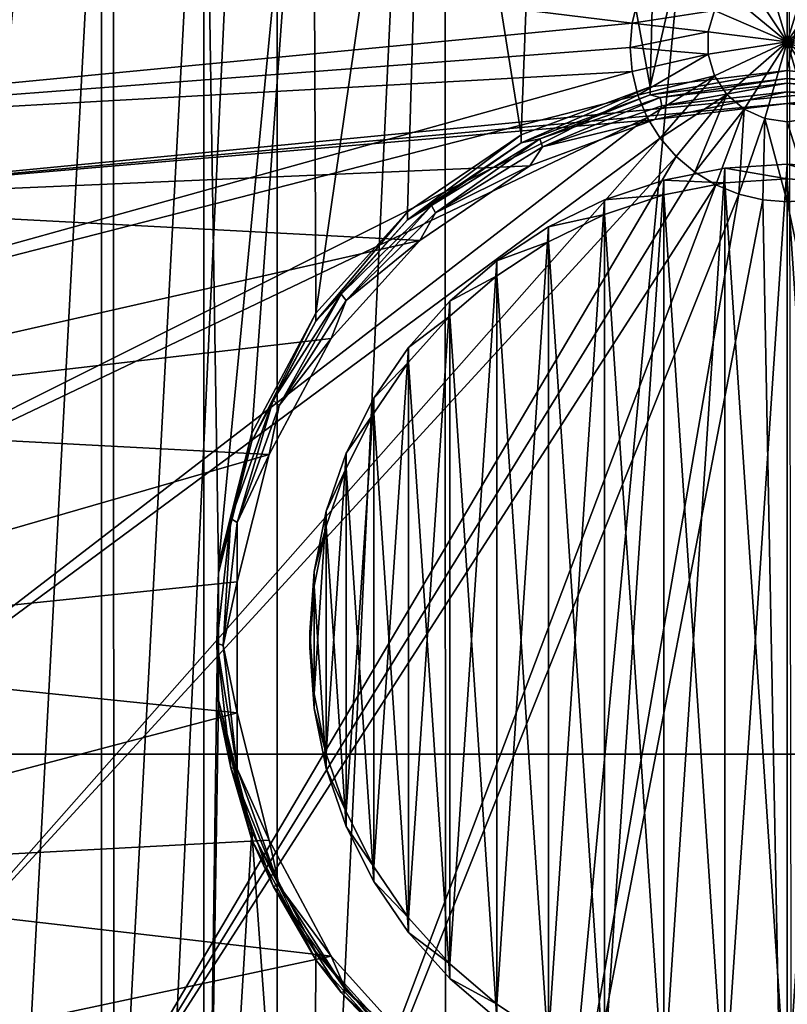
# Model space of a CAD drawing. Header units: metres. Extents: x -105 to 105, y -117 to 62.
# Tile 17 of 256: x -3.62 to 0, y -97.26 to -92.62. Entities that reach past the tile are written whole.
import ezdxf

# ---------------------------------------------------------------- set-up
doc = ezdxf.new("R2010")
doc.units = ezdxf.units.M
doc.layers.add('solid_509432_AD150_SW0001', color=7, linetype='CONTINUOUS')
doc.layers.add('solid_509432_AD150_SW0001_01', color=7, linetype='CONTINUOUS')

msp = doc.modelspace()

# ---------------------------------------------------------------- linework, layer by layer
at = {"layer": 'solid_509432_AD150_SW0001'}
for points in [[(0, -86.724808, 14.3), (-13.803509, -96.100266, 13.938542), (-14.404445, -85.035896, 13.922807)], [(0, -86.724808, 14.3), (0, -110.232567, 14.3), (-13.803509, -96.100266, 13.938542)], [(-2.403865, -103.894135, -10.383431), (-2.403925, -87.274597, -13.613941), (-1.611823, -87.092171, -13.649402)], [(-1.611768, -104.076553, -10.347973), (-2.403865, -103.894135, -10.383431), (-1.611823, -87.092171, -13.649402)], [(-3.175023, -103.640831, -10.432668), (-3.175081, -87.527901, -13.564704), (-2.403925, -87.274597, -13.613941)], [(-2.403865, -103.894135, -10.383431), (-3.175023, -103.640831, -10.432668), (-2.403925, -87.274597, -13.613941)], [(-4.629381, -102.930756, -10.570692), (-4.629447, -88.237991, -13.426677), (-3.175081, -87.527901, -13.564704)], [(-3.175023, -103.640831, -10.432668), (-4.629381, -102.930756, -10.570692), (-3.175081, -87.527901, -13.564704)], [(-0.646152, -92.934654, -12.106251), (-1.143504, -90.227058, -12.632554), (-0.5749, -90.138657, -12.649737)], [(-0.646152, -92.934654, -12.106251), (-0.5749, -90.138657, -12.649737), (0, -90.109085, -12.655486)], [(0, -92.857635, -12.121222), (-0.646152, -92.934654, -12.106251), (0, -90.109085, -12.655486)], [(-1.254753, -93.161224, -12.06221), (-1.699582, -90.373322, -12.604123), (-1.143504, -90.227058, -12.632554)], [(-0.646152, -92.934654, -12.106251), (-1.254753, -93.161224, -12.06221), (-1.143504, -90.227058, -12.632554)], [(-2.222056, -94.002434, -11.898695), (-2.237041, -90.575844, -12.564757), (-1.699582, -90.373322, -12.604123)], [(-1.790431, -93.524185, -11.991658), (-2.222056, -94.002434, -11.898695), (-1.699582, -90.373322, -12.604123)], [(-1.254753, -93.161224, -12.06221), (-1.790431, -93.524185, -11.991658), (-1.699582, -90.373322, -12.604123)], [(-2.680314, -95.18856, -11.668136), (-2.749992, -90.832405, -12.514888), (-2.237041, -90.575844, -12.564757)], [(-2.524544, -94.568192, -11.788724), (-2.680314, -95.18856, -11.668136), (-2.237041, -90.575844, -12.564757)], [(-2.222056, -94.002434, -11.898695), (-2.524544, -94.568192, -11.788724), (-2.237041, -90.575844, -12.564757)], [(-3.232814, -99.875877, -10.757014), (-3.232814, -91.14019, -12.45506), (-2.749992, -90.832405, -12.514888)], [(-2.749992, -100.183662, -10.697186), (-3.232814, -99.875877, -10.757014), (-2.749992, -90.832405, -12.514888)], [(-2.680314, -95.18856, -11.668136), (-2.749992, -100.183662, -10.697186), (-2.749992, -90.832405, -12.514888)], [(-3.680216, -99.520233, -10.826144), (-3.680216, -91.495827, -12.38593), (-3.232814, -91.14019, -12.45506)], [(-3.232814, -99.875877, -10.757014), (-3.680216, -99.520233, -10.826144), (-3.232814, -91.14019, -12.45506)], [(-0.731977, -92.635582, 2.563839), (-6.277017, -91.954483, 0.131567), (-6.399997, -93.180183, 0.369819)], [(-0.731977, -92.635582, 2.563839), (-0.704829, -92.524582, 2.542262), (-6.277017, -91.954483, 0.131567)], [(-5.16293, -93.478577, -12.373286), (4.646513, -92.530182, -12.557635), (-4.646513, -92.530182, -12.557635)], [(-0.343229, -92.575211, 2.660554), (-0.704829, -92.524582, 2.542262), (-0.731977, -92.635582, 2.563839)], [(-0.343229, -92.575211, 2.660554), (-0.731977, -92.635582, 2.563839), (-0.373486, -92.676361, 2.680217)], [(-0.741102, -92.74939, 2.58596), (-0.731977, -92.635582, 2.563839), (-6.399997, -93.180183, 0.369819)], [(-0.373486, -92.676361, 2.680217), (-0.731977, -92.635582, 2.563839), (-0.741102, -92.74939, 2.58596)], [(-0.373486, -92.676361, 2.680217), (-0.741102, -92.74939, 2.58596), (-0.373486, -92.781784, 2.70071)], [(-0.731977, -92.86319, 2.608081), (-0.741102, -92.74939, 2.58596), (-6.399997, -93.180183, 0.369819)], [(-0.373486, -92.781784, 2.70071), (-0.741102, -92.74939, 2.58596), (-0.731977, -92.86319, 2.608081)], [(-0.373486, -92.781784, 2.70071), (-0.731977, -92.86319, 2.608081), (-0.704829, -92.97419, 2.629658)], [(-0.373486, -92.781784, 2.70071), (-0.704829, -92.97419, 2.629658), (-0.343229, -92.882942, 2.720372)], [(-0.731977, -92.86319, 2.608081), (-6.399997, -93.180183, 0.369819), (-6.277007, -94.405891, 0.608071)], [(-0.704829, -92.97419, 2.629658), (-0.731977, -92.86319, 2.608081), (-6.277007, -94.405891, 0.608071)], [(-0.343229, -92.882942, 2.720372), (-0.704829, -92.97419, 2.629658), (-0.660326, -93.079659, 2.650158)], [(-0.343229, -92.882942, 2.720372), (-0.660326, -93.079659, 2.650158), (-0.599564, -93.176994, 2.669078)], [(0, -92.857635, -12.121222), (0, -92.895798, -12.317547), (-0.646152, -92.972816, -12.302576)], [(0, -92.857635, -12.121222), (-0.646152, -92.972816, -12.302576), (-0.646152, -92.934654, -12.106251)], [(-0.343229, -92.882942, 2.720372), (-0.599564, -93.176994, 2.669078), (-0.285165, -92.971634, 2.737612)], [(0.646152, -92.934654, -12.106251), (0, -92.895798, -12.317547), (0, -92.857635, -12.121222)], [(-0.646152, -92.934654, -12.106251), (-0.646152, -92.972816, -12.302576), (-1.254753, -93.199387, -12.258535)], [(-0.646152, -92.934654, -12.106251), (-1.254753, -93.199387, -12.258535), (-1.254753, -93.161224, -12.06221)], [(-0.646152, -92.972816, -12.302576), (0, -92.895798, -12.317547), (-0.598461, -92.984566, -12.365564)], [(-0.598461, -92.984566, -12.365564), (0, -92.895798, -12.317547), (0, -92.918373, -12.378431)], [(-0.598461, -92.984566, -12.365564), (0, -92.918373, -12.378431), (-0.591663, -93.02475, -12.416198)], [(-0.591663, -93.02475, -12.416198), (0, -92.918373, -12.378431), (0, -92.959312, -12.428918)], [(0.646152, -92.934654, -12.106251), (0.646152, -92.972816, -12.302576), (0, -92.895798, -12.317547)], [(0.598461, -92.984566, -12.365564), (0, -92.959312, -12.428918), (0, -92.918373, -12.378431)], [(-0.704829, -92.97419, 2.629658), (-6.277007, -94.405891, 0.608071), (-5.91279, -95.584435, 0.837157)], [(-0.660326, -93.079659, 2.650158), (-0.704829, -92.97419, 2.629658), (-5.91279, -95.584435, 0.837157)], [(-1.254753, -93.199387, -12.258535), (-0.646152, -92.972816, -12.302576), (-1.166912, -93.179817, -12.327611)], [(-0.646152, -92.972816, -12.302576), (-0.598461, -92.984566, -12.365564), (-1.166912, -93.179817, -12.327611)], [(-1.166912, -93.179817, -12.327611), (-0.598461, -92.984566, -12.365564), (-1.153657, -93.217789, -12.378675)], [(-0.598461, -92.984566, -12.365564), (-0.591663, -93.02475, -12.416198), (-1.153657, -93.217789, -12.378675)], [(-0.625022, -93.088654, -12.44908), (0, -92.959312, -12.428918), (0, -93.014153, -12.463561)], [(-0.591663, -93.02475, -12.416198), (0, -92.959312, -12.428918), (-0.625022, -93.088654, -12.44908)], [(-0.285165, -92.971634, 2.737612), (-0.599564, -93.176994, 2.669078), (-0.524038, -93.263794, 2.685951)], [(-0.285165, -92.971634, 2.737612), (-0.524038, -93.263794, 2.685951), (-0.435609, -93.337936, 2.700362)], [(-0.285165, -92.971634, 2.737612), (-0.435609, -93.337936, 2.700362), (-0.203998, -93.040672, 2.751031)], [(0, -92.959312, -12.428918), (0.591663, -93.02475, -12.416198), (0, -93.014153, -12.463561)], [(0.598461, -92.984566, -12.365564), (0.591663, -93.02475, -12.416198), (0, -92.959312, -12.428918)], [(-5.16293, -93.478577, -12.373286), (-0.625022, -93.088654, -12.44908), (0, -93.014153, -12.463561)], [(-1.153657, -93.217789, -12.378675), (-0.591663, -93.02475, -12.416198), (-0.625022, -93.088654, -12.44908)], [(0.591663, -93.02475, -12.416198), (0.625022, -93.088654, -12.44908), (0, -93.014153, -12.463561)], [(-0.660326, -93.079659, 2.650158), (-5.91279, -95.584435, 0.837157), (-5.321434, -96.670448, 1.048257)], [(-0.599564, -93.176994, 2.669078), (-0.660326, -93.079659, 2.650158), (-5.321434, -96.670448, 1.048257)], [(-0.203998, -93.040672, 2.751031), (-0.435609, -93.337936, 2.700362), (-0.336453, -93.397583, 2.711956)], [(-0.203998, -93.040672, 2.751031), (-0.336453, -93.397583, 2.711956), (-0.229013, -93.441269, 2.720448)], [(-0.203998, -93.040672, 2.751031), (-0.229013, -93.441269, 2.720448), (-0.106305, -93.084465, 2.759544)], [(-5.16293, -93.478577, -12.373286), (-1.213716, -93.307816, -12.406479), (-0.625022, -93.088654, -12.44908)], [(-1.153657, -93.217789, -12.378675), (-0.625022, -93.088654, -12.44908), (-1.213716, -93.307816, -12.406479)], [(-0.106305, -93.084465, 2.759544), (-0.229013, -93.441269, 2.720448), (-0.115934, -93.467918, 2.725628)], [(-1.254753, -93.161224, -12.06221), (-1.254753, -93.199387, -12.258535), (-1.790431, -93.562347, -12.187984)], [(-1.254753, -93.161224, -12.06221), (-1.790431, -93.562347, -12.187984), (-1.790431, -93.524185, -11.991658)], [(-0.599564, -93.176994, 2.669078), (-5.321434, -96.670448, 1.048257), (-4.525535, -97.622452, 1.233308)], [(-0.524038, -93.263794, 2.685951), (-0.599564, -93.176994, 2.669078), (-4.525535, -97.622452, 1.233308)], [(-1.790431, -93.562347, -12.187984), (-1.254753, -93.199387, -12.258535), (-1.67685, -93.494347, -12.266473)], [(-1.67685, -93.494347, -12.266473), (-1.166912, -93.179817, -12.327611), (-1.657802, -93.52874, -12.318232)], [(-1.254753, -93.199387, -12.258535), (-1.166912, -93.179817, -12.327611), (-1.67685, -93.494347, -12.266473)], [(-1.166912, -93.179817, -12.327611), (-1.153657, -93.217789, -12.378675), (-1.657802, -93.52874, -12.318232)], [(-1.657802, -93.52874, -12.318232), (-1.153657, -93.217789, -12.378675), (-1.213716, -93.307816, -12.406479)], [(-0.524038, -93.263794, 2.685951), (-4.525535, -97.622452, 1.233308), (-3.555671, -98.403778, 1.385183)], [(-0.435609, -93.337936, 2.700362), (-0.524038, -93.263794, 2.685951), (-3.555671, -98.403778, 1.385183)], [(-5.16293, -93.478577, -12.373286), (-1.731871, -93.658905, -12.338234), (-1.213716, -93.307816, -12.406479)], [(-1.657802, -93.52874, -12.318232), (-1.213716, -93.307816, -12.406479), (-1.731871, -93.658905, -12.338234)], [(0, -93.369194, -12.394548), (0, -93.29937, -12.035357), (-0.29368, -93.318268, -12.031685)], [(-0.336453, -93.397583, 2.711956), (-0.435609, -93.337936, 2.700362), (-3.555671, -98.403778, 1.385183)], [(-0.582337, -97.641434, -11.191345), (-0.582337, -93.374626, -12.020729), (-0.29368, -93.318268, -12.031685)], [(-0.29368, -93.388084, -12.390876), (-0.29368, -93.318268, -12.031685), (-0.582337, -93.374626, -12.020729)], [(-0.29368, -97.6978, -11.180389), (-0.582337, -97.641434, -11.191345), (-0.29368, -93.318268, -12.031685)], [(0, -93.369194, -12.394548), (-0.29368, -93.318268, -12.031685), (-0.29368, -93.388084, -12.390876)], [(-0.336453, -93.397583, 2.711956), (-3.555671, -98.403778, 1.385183), (-2.449136, -98.984367, 1.498038)], [(-0.229013, -93.441269, 2.720448), (-0.336453, -93.397583, 2.711956), (-2.449136, -98.984367, 1.498038)], [(-0.86103, -97.548569, -11.209396), (-0.86103, -93.467491, -12.002678), (-0.582337, -93.374626, -12.020729)], [(-0.582337, -93.44445, -12.37992), (-0.582337, -93.374626, -12.020729), (-0.86103, -93.467491, -12.002678)], [(-0.582337, -97.641434, -11.191345), (-0.86103, -97.548569, -11.209396), (-0.582337, -93.374626, -12.020729)], [(-0.29368, -93.388084, -12.390876), (-0.582337, -93.374626, -12.020729), (-0.582337, -93.44445, -12.37992)], [(-0.29368, -93.388084, -12.390876), (-0.582337, -93.44445, -12.37992), (-0.29368, -97.767616, -11.539581)], [(-0.229013, -93.441269, 2.720448), (-2.449136, -98.984367, 1.498038), (-1.248506, -99.341881, 1.567531)], [(-0.115934, -93.467918, 2.725628), (-0.229013, -93.441269, 2.720448), (-1.248506, -99.341881, 1.567531)], [(-0.582337, -93.44445, -12.37992), (-0.86103, -93.467491, -12.002678), (-0.86103, -93.537315, -12.361869)], [(-0.582337, -93.44445, -12.37992), (-0.86103, -93.537315, -12.361869), (-0.582337, -97.711258, -11.550537)], [(-0.582337, -93.44445, -12.37992), (-0.582337, -97.711258, -11.550537), (-0.29368, -97.767616, -11.539581)], [(-5.48094, -94.507645, -12.173256), (-1.731871, -93.658905, -12.338234), (-5.16293, -93.478577, -12.373286)], [(-2.102704, -93.912376, -12.185216), (-1.67685, -93.494347, -12.266473), (-2.078817, -93.942024, -12.237898)], [(-1.790431, -93.562347, -12.187984), (-1.67685, -93.494347, -12.266473), (-2.102704, -93.912376, -12.185216)], [(-1.67685, -93.494347, -12.266473), (-1.657802, -93.52874, -12.318232), (-2.078817, -93.942024, -12.237898)], [(-1.124992, -97.420792, -11.234234), (-1.124992, -93.595268, -11.97784), (-0.86103, -93.467491, -12.002678)], [(-0.86103, -93.537315, -12.361869), (-0.86103, -93.467491, -12.002678), (-1.124992, -93.595268, -11.97784)], [(-0.86103, -97.548569, -11.209396), (-1.124992, -97.420792, -11.234234), (-0.86103, -93.467491, -12.002678)], [(-1.790431, -93.524185, -11.991658), (-1.790431, -93.562347, -12.187984), (-2.222056, -94.040596, -12.09502)], [(-1.790431, -93.524185, -11.991658), (-2.222056, -94.040596, -12.09502), (-2.222056, -94.002434, -11.898695)], [(-2.078817, -93.942024, -12.237898), (-1.657802, -93.52874, -12.318232), (-1.731871, -93.658905, -12.338234)], [(-0.86103, -93.537315, -12.361869), (-1.124992, -93.595268, -11.97784), (-1.124992, -93.665092, -12.337031)], [(-0.86103, -93.537315, -12.361869), (-1.124992, -93.665092, -12.337031), (-0.86103, -97.618393, -11.568588)], [(-0.86103, -93.537315, -12.361869), (-0.86103, -97.618393, -11.568588), (-0.582337, -97.711258, -11.550537)], [(-2.222056, -94.040596, -12.09502), (-1.790431, -93.562347, -12.187984), (-2.102704, -93.912376, -12.185216)], [(-1.369705, -97.260284, -11.265433), (-1.369705, -93.755775, -11.946641), (-1.124992, -93.595268, -11.97784)], [(-1.124992, -93.665092, -12.337031), (-1.124992, -93.595268, -11.97784), (-1.369705, -93.755775, -11.946641)], [(-1.124992, -97.420792, -11.234234), (-1.369705, -97.260284, -11.265433), (-1.124992, -93.595268, -11.97784)], [(-5.48094, -94.507645, -12.173256), (-2.149375, -94.121513, -12.248312), (-1.731871, -93.658905, -12.338234)], [(-2.078817, -93.942024, -12.237898), (-1.731871, -93.658905, -12.338234), (-2.149375, -94.121513, -12.248312)], [(-1.124992, -93.665092, -12.337031), (-1.369705, -93.755775, -11.946641), (-1.369705, -93.8256, -12.305832)], [(-1.124992, -93.665092, -12.337031), (-1.369705, -93.8256, -12.305832), (-1.124992, -97.490616, -11.593426)], [(-1.124992, -93.665092, -12.337031), (-1.124992, -97.490616, -11.593426), (-0.86103, -97.618393, -11.568588)], [(-1.590983, -97.069801, -11.302461), (-1.590983, -93.946266, -11.909614), (-1.369705, -93.755775, -11.946641)], [(-1.369705, -93.8256, -12.305832), (-1.369705, -93.755775, -11.946641), (-1.590983, -93.946266, -11.909614)], [(-1.369705, -97.260284, -11.265433), (-1.590983, -97.069801, -11.302461), (-1.369705, -93.755775, -11.946641)], [(-1.369705, -93.8256, -12.305832), (-1.590983, -93.946266, -11.909614), (-1.590983, -94.01609, -12.268805)], [(-1.369705, -93.8256, -12.305832), (-1.590983, -94.01609, -12.268805), (-1.369705, -97.330109, -11.624625)], [(-1.369705, -93.8256, -12.305832), (-1.369705, -97.330109, -11.624625), (-1.124992, -97.490616, -11.593426)], [(-2.423119, -94.412949, -12.087915), (-2.102704, -93.912376, -12.185216), (-2.395593, -94.436905, -12.141703)], [(-2.222056, -94.040596, -12.09502), (-2.102704, -93.912376, -12.185216), (-2.423119, -94.412949, -12.087915)], [(-2.102704, -93.912376, -12.185216), (-2.078817, -93.942024, -12.237898), (-2.395593, -94.436905, -12.141703)], [(-2.395593, -94.436905, -12.141703), (-2.078817, -93.942024, -12.237898), (-2.149375, -94.121513, -12.248312)], [(-1.785039, -96.852585, -11.344683), (-1.785039, -94.163475, -11.867392), (-1.590983, -93.946266, -11.909614)], [(-1.590983, -94.01609, -12.268805), (-1.590983, -93.946266, -11.909614), (-1.785039, -94.163475, -11.867392)], [(-1.590983, -97.069801, -11.302461), (-1.785039, -96.852585, -11.344683), (-1.590983, -93.946266, -11.909614)], [(-2.222056, -94.002434, -11.898695), (-2.222056, -94.040596, -12.09502), (-2.524544, -94.606354, -11.985049)], [(-2.222056, -94.002434, -11.898695), (-2.524544, -94.606354, -11.985049), (-2.524544, -94.568192, -11.788724)], [(-2.524544, -94.606354, -11.985049), (-2.222056, -94.040596, -12.09502), (-2.423119, -94.412949, -12.087915)], [(-1.590983, -94.01609, -12.268805), (-1.785039, -94.163475, -11.867392), (-1.785039, -94.233299, -12.226583)], [(-1.590983, -94.01609, -12.268805), (-1.785039, -94.233299, -12.226583), (-1.590983, -97.139618, -11.661653)], [(-1.590983, -94.01609, -12.268805), (-1.590983, -97.139618, -11.661653), (-1.369705, -97.330109, -11.624625)], [(-5.48094, -94.507645, -12.173256), (-2.441964, -94.668762, -12.141938), (-2.149375, -94.121513, -12.248312)], [(-2.395593, -94.436905, -12.141703), (-2.149375, -94.121513, -12.248312), (-2.441964, -94.668762, -12.141938)], [(-1.948553, -96.612366, -11.391376), (-1.948553, -94.403694, -11.820699), (-1.785039, -94.163475, -11.867392)], [(-1.785039, -94.233299, -12.226583), (-1.785039, -94.163475, -11.867392), (-1.948553, -94.403694, -11.820699)], [(-1.785039, -96.852585, -11.344683), (-1.948553, -96.612366, -11.391376), (-1.785039, -94.163475, -11.867392)], [(-1.785039, -94.233299, -12.226583), (-1.948553, -94.403694, -11.820699), (-1.948553, -94.473518, -12.17989)], [(-1.785039, -94.233299, -12.226583), (-1.948553, -94.473518, -12.17989), (-1.785039, -96.922409, -11.703874)], [(-1.785039, -94.233299, -12.226583), (-1.785039, -96.922409, -11.703874), (-1.590983, -97.139618, -11.661653)], [(-2.622029, -94.970955, -11.97945), (-2.423119, -94.412949, -12.087915), (-2.592243, -94.988571, -12.03447)], [(-2.524544, -94.606354, -11.985049), (-2.423119, -94.412949, -12.087915), (-2.622029, -94.970955, -11.97945)], [(-2.423119, -94.412949, -12.087915), (-2.395593, -94.436905, -12.141703), (-2.592243, -94.988571, -12.03447)], [(-2.078726, -96.353256, -11.441742), (-2.078726, -94.662811, -11.770331), (-1.948553, -94.403694, -11.820699)], [(-1.948553, -94.473518, -12.17989), (-1.948553, -94.403694, -11.820699), (-2.078726, -94.662811, -11.770331)], [(-1.948553, -96.612366, -11.391376), (-2.078726, -96.353256, -11.441742), (-1.948553, -94.403694, -11.820699)], [(-2.592243, -94.988571, -12.03447), (-2.395593, -94.436905, -12.141703), (-2.441964, -94.668762, -12.141938)], [(-5.58832, -95.57785, -11.965229), (-2.441964, -94.668762, -12.141938), (-5.48094, -94.507645, -12.173256)], [(-1.948553, -94.473518, -12.17989), (-2.078726, -94.662811, -11.770331), (-2.078726, -94.732628, -12.129523)], [(-1.948553, -94.473518, -12.17989), (-2.078726, -94.732628, -12.129523), (-1.948553, -96.68219, -11.750567)], [(-1.948553, -94.473518, -12.17989), (-1.948553, -96.68219, -11.750567), (-1.785039, -96.922409, -11.703874)], [(-2.524544, -94.568192, -11.788724), (-2.524544, -94.606354, -11.985049), (-2.680314, -95.226723, -11.864461)], [(-2.524544, -94.568192, -11.788724), (-2.680314, -95.226723, -11.864461), (-2.680314, -95.18856, -11.668136)], [(-2.680314, -95.226723, -11.864461), (-2.524544, -94.606354, -11.985049), (-2.622029, -94.970955, -11.97945)], [(-5.58832, -95.57785, -11.965229), (-2.592637, -95.268837, -12.025295), (-2.441964, -94.668762, -12.141938)], [(-2.592243, -94.988571, -12.03447), (-2.441964, -94.668762, -12.141938), (-2.592637, -95.268837, -12.025295)], [(-2.173331, -96.079681, -11.49492), (-2.173331, -94.936386, -11.717155), (-2.078726, -94.662811, -11.770331)], [(-2.078726, -94.732628, -12.129523), (-2.078726, -94.662811, -11.770331), (-2.173331, -94.936386, -11.717155)], [(-2.078726, -96.353256, -11.441742), (-2.173331, -96.079681, -11.49492), (-2.078726, -94.662811, -11.770331)], [(-2.078726, -94.732628, -12.129523), (-2.173331, -94.936386, -11.717155), (-2.173331, -95.006203, -12.076345)], [(-2.078726, -94.732628, -12.129523), (-2.173331, -95.006203, -12.076345), (-2.078726, -96.423073, -11.800934)], [(-2.078726, -94.732628, -12.129523), (-2.078726, -96.423073, -11.800934), (-1.948553, -96.68219, -11.750567)], [(-2.23075, -95.796326, -11.549999), (-2.23075, -95.219742, -11.662075), (-2.173331, -94.936386, -11.717155)], [(-2.173331, -95.006203, -12.076345), (-2.173331, -94.936386, -11.717155), (-2.23075, -95.219742, -11.662075)], [(-2.173331, -96.079681, -11.49492), (-2.23075, -95.796326, -11.549999), (-2.173331, -94.936386, -11.717155)], [(-2.689459, -95.558418, -11.865258), (-2.622029, -94.970955, -11.97945), (-2.658907, -95.569366, -11.921575)], [(-2.680314, -95.226723, -11.864461), (-2.622029, -94.970955, -11.97945), (-2.689459, -95.558418, -11.865258)], [(-2.622029, -94.970955, -11.97945), (-2.592243, -94.988571, -12.03447), (-2.658907, -95.569366, -11.921575)], [(-2.658907, -95.569366, -11.921575), (-2.592243, -94.988571, -12.03447), (-2.592637, -95.268837, -12.025295)], [(-2.173331, -95.006203, -12.076345), (-2.23075, -95.219742, -11.662075), (-2.23075, -95.289566, -12.021267)], [(-2.173331, -95.006203, -12.076345), (-2.23075, -95.289566, -12.021267), (-2.173331, -96.149498, -11.854112)], [(-2.173331, -95.006203, -12.076345), (-2.173331, -96.149498, -11.854112), (-2.078726, -96.423073, -11.800934)], [(-2.680314, -95.18856, -11.668136), (-2.680314, -95.827499, -11.543939), (-2.749992, -100.183662, -10.697186)], [(-2.680314, -95.18856, -11.668136), (-2.680314, -95.226723, -11.864461), (-2.680314, -95.865662, -11.740264)], [(-2.680314, -95.18856, -11.668136), (-2.680314, -95.865662, -11.740264), (-2.680314, -95.827499, -11.543939)], [(-2.680314, -95.865662, -11.740264), (-2.680314, -95.226723, -11.864461), (-2.689459, -95.558418, -11.865258)], [(-2.23075, -95.796326, -11.549999), (-2.249999, -95.508034, -11.606037), (-2.23075, -95.219742, -11.662075)], [(-2.23075, -95.289566, -12.021267), (-2.23075, -95.219742, -11.662075), (-2.249999, -95.508034, -11.606037)], [(-5.58832, -95.57785, -11.965229), (-2.592637, -95.886871, -11.905162), (-2.592637, -95.268837, -12.025295)], [(-2.658907, -95.569366, -11.921575), (-2.592637, -95.268837, -12.025295), (-2.592637, -95.886871, -11.905162)], [(-2.23075, -95.289566, -12.021267), (-2.249999, -95.508034, -11.606037), (-2.249999, -95.57785, -11.965229)], [(-2.23075, -95.289566, -12.021267), (-2.249999, -95.57785, -11.965229), (-2.23075, -95.866142, -11.909191)], [(-2.23075, -95.289566, -12.021267), (-2.23075, -95.866142, -11.909191), (-2.173331, -96.149498, -11.854112)], [(-2.249999, -95.57785, -11.965229), (-2.249999, -95.508034, -11.606037), (-2.23075, -95.796326, -11.549999)], [(-5.48094, -96.648056, -11.757201), (-2.592637, -95.886871, -11.905162), (-5.58832, -95.57785, -11.965229)], [(-2.689459, -95.558418, -11.865258), (-2.658907, -95.569366, -11.921575), (-2.592243, -96.150162, -11.808681)], [(-2.622029, -96.145889, -11.751066), (-2.689459, -95.558418, -11.865258), (-2.592243, -96.150162, -11.808681)], [(-2.680314, -95.865662, -11.740264), (-2.689459, -95.558418, -11.865258), (-2.622029, -96.145889, -11.751066)], [(-2.592243, -96.150162, -11.808681), (-2.658907, -95.569366, -11.921575), (-2.592637, -95.886871, -11.905162)], [(-2.249999, -95.57785, -11.965229), (-2.23075, -95.796326, -11.549999), (-2.23075, -95.866142, -11.909191)], [(-2.23075, -95.866142, -11.909191), (-2.23075, -95.796326, -11.549999), (-2.173331, -96.079681, -11.49492)], [(-2.680314, -95.827499, -11.543939), (-2.524544, -96.447876, -11.42335), (-2.749992, -100.183662, -10.697186)], [(-2.680314, -95.827499, -11.543939), (-2.680314, -95.865662, -11.740264), (-2.524544, -96.486038, -11.619676)], [(-2.680314, -95.827499, -11.543939), (-2.524544, -96.486038, -11.619676), (-2.524544, -96.447876, -11.42335)], [(-5.48094, -96.648056, -11.757201), (-2.441964, -96.486946, -11.788519), (-2.592637, -95.886871, -11.905162)], [(-2.524544, -96.486038, -11.619676), (-2.680314, -95.865662, -11.740264), (-2.622029, -96.145889, -11.751066)], [(-2.592243, -96.150162, -11.808681), (-2.592637, -95.886871, -11.905162), (-2.441964, -96.486946, -11.788519)], [(-2.23075, -95.866142, -11.909191), (-2.173331, -96.079681, -11.49492), (-2.173331, -96.149498, -11.854112)], [(-2.173331, -96.149498, -11.854112), (-2.173331, -96.079681, -11.49492), (-2.078726, -96.353256, -11.441742)], [(0, -110.232567, 14.3), (-13.629965, -97.961433, 13.943087), (-13.803509, -96.100266, 13.938542)], [(-2.622029, -96.145889, -11.751066), (-2.592243, -96.150162, -11.808681), (-2.395593, -96.701828, -11.701447)], [(-2.423119, -96.703896, -11.642601), (-2.622029, -96.145889, -11.751066), (-2.395593, -96.701828, -11.701447)], [(-2.524544, -96.486038, -11.619676), (-2.622029, -96.145889, -11.751066), (-2.423119, -96.703896, -11.642601)], [(-2.395593, -96.701828, -11.701447), (-2.592243, -96.150162, -11.808681), (-2.441964, -96.486946, -11.788519)], [(-2.173331, -96.149498, -11.854112), (-2.078726, -96.353256, -11.441742), (-2.078726, -96.423073, -11.800934)], [(-2.078726, -96.423073, -11.800934), (-2.078726, -96.353256, -11.441742), (-1.948553, -96.612366, -11.391376)], [(-2.524544, -96.447876, -11.42335), (-2.237041, -100.440224, -10.647317), (-2.749992, -100.183662, -10.697186)], [(-2.524544, -96.447876, -11.42335), (-2.524544, -96.486038, -11.619676), (-2.222056, -97.051788, -11.509705)], [(-2.524544, -96.447876, -11.42335), (-2.222056, -97.051788, -11.509705), (-2.222056, -97.013626, -11.313379)], [(-2.524544, -96.447876, -11.42335), (-2.222056, -97.013626, -11.313379), (-2.237041, -100.440224, -10.647317)], [(-2.078726, -96.423073, -11.800934), (-1.948553, -96.612366, -11.391376), (-1.948553, -96.68219, -11.750567)], [(-5.48094, -96.648056, -11.757201), (-2.149375, -97.034187, -11.682145), (-2.441964, -96.486946, -11.788519)], [(-2.222056, -97.051788, -11.509705), (-2.524544, -96.486038, -11.619676), (-2.423119, -96.703896, -11.642601)], [(-2.395593, -96.701828, -11.701447), (-2.441964, -96.486946, -11.788519), (-2.149375, -97.034187, -11.682145)], [(-5.16293, -97.677132, -11.557171), (-2.149375, -97.034187, -11.682145), (-5.48094, -96.648056, -11.757201)], [(-1.948553, -96.68219, -11.750567), (-1.948553, -96.612366, -11.391376), (-1.785039, -96.852585, -11.344683)], [(-1.948553, -96.68219, -11.750567), (-1.785039, -96.852585, -11.344683), (-1.785039, -96.922409, -11.703874)], [(-2.423119, -96.703896, -11.642601), (-2.395593, -96.701828, -11.701447), (-2.078817, -97.196709, -11.605251)], [(-2.102704, -97.20446, -11.5453), (-2.423119, -96.703896, -11.642601), (-2.078817, -97.196709, -11.605251)], [(-2.222056, -97.051788, -11.509705), (-2.423119, -96.703896, -11.642601), (-2.102704, -97.20446, -11.5453)], [(-2.078817, -97.196709, -11.605251), (-2.395593, -96.701828, -11.701447), (-2.149375, -97.034187, -11.682145)], [(-1.785039, -96.922409, -11.703874), (-1.785039, -96.852585, -11.344683), (-1.590983, -97.069801, -11.302461)], [(-1.785039, -96.922409, -11.703874), (-1.590983, -97.069801, -11.302461), (-1.590983, -97.139618, -11.661653)], [(-2.222056, -97.013626, -11.313379), (-1.790431, -97.491882, -11.220416), (-2.237041, -100.440224, -10.647317)], [(-2.222056, -97.013626, -11.313379), (-2.222056, -97.051788, -11.509705), (-1.790431, -97.530045, -11.416741)], [(-2.222056, -97.013626, -11.313379), (-1.790431, -97.530045, -11.416741), (-1.790431, -97.491882, -11.220416)], [(-5.16293, -97.677132, -11.557171), (-1.731871, -97.496803, -11.592223), (-2.149375, -97.034187, -11.682145)], [(-1.790431, -97.530045, -11.416741), (-2.222056, -97.051788, -11.509705), (-2.102704, -97.20446, -11.5453)], [(-2.078817, -97.196709, -11.605251), (-2.149375, -97.034187, -11.682145), (-1.731871, -97.496803, -11.592223)], [(-1.590983, -97.139618, -11.661653), (-1.590983, -97.069801, -11.302461), (-1.369705, -97.260284, -11.265433)], [(-1.590983, -97.139618, -11.661653), (-1.369705, -97.260284, -11.265433), (-1.369705, -97.330109, -11.624625)], [(-2.102704, -97.20446, -11.5453), (-2.078817, -97.196709, -11.605251), (-1.657802, -97.609993, -11.524918)], [(-1.67685, -97.62249, -11.464044), (-2.102704, -97.20446, -11.5453), (-1.657802, -97.609993, -11.524918)], [(-1.790431, -97.530045, -11.416741), (-2.102704, -97.20446, -11.5453), (-1.67685, -97.62249, -11.464044)], [(-1.657802, -97.609993, -11.524918), (-2.078817, -97.196709, -11.605251), (-1.731871, -97.496803, -11.592223)], [(-1.369705, -97.330109, -11.624625), (-1.369705, -97.260284, -11.265433), (-1.124992, -97.420792, -11.234234)]]:
    msp.add_3dface(points, dxfattribs=at)
at = {"layer": 'solid_509432_AD150_SW0001_01'}
for points in [[(-18.577246, -77.482422, 17.200001), (-18.524509, -96.082024, 17.200001), (18.588333, -75.235542, 17.200001)], [(-18.524509, -96.082024, 17.200001), (18.524509, -96.082024, 17.200001), (18.588333, -75.235542, 17.200001)], [(0.039266, -110.232498, 14.298972), (0, -110.232567, 14.3), (0, -86.724808, 14.3)], [(-1.611768, -104.076553, -10.347973), (-1.611823, -87.092171, -13.649402), (0, -86.946037, -13.677807)], [(0, -104.222679, -10.319569), (-1.611768, -104.076553, -10.347973), (0, -86.946037, -13.677807)], [(1.611768, -87.092163, -13.649404), (0, -104.222679, -10.319569), (0, -86.946037, -13.677807)], [(1.611768, -87.092163, -13.649404), (1.611823, -104.076538, -10.347975), (0, -104.222679, -10.319569)], [(0, -92.857635, -12.121222), (0, -90.109085, -12.655486), (0.5749, -90.138657, -12.649737)], [(0.646152, -92.934654, -12.106251), (0, -92.857635, -12.121222), (0.5749, -90.138657, -12.649737)], [(-0.106305, -92.37368, 2.621382), (-0.203998, -92.41748, 2.629895), (0, -92.722221, 2.72572)], [(-0.106305, -92.37368, 2.621382), (0, -92.722221, 2.72572), (0, -92.358681, 2.618466)], [(0.106305, -92.37368, 2.621382), (0, -92.358681, 2.618466), (0, -92.722221, 2.72572)], [(0.203998, -92.41748, 2.629895), (0.106305, -92.37368, 2.621382), (0, -92.722221, 2.72572)], [(-0.203998, -92.41748, 2.629895), (-0.285165, -92.486519, 2.643315), (0, -92.722221, 2.72572)], [(0.285165, -92.486519, 2.643315), (0.203998, -92.41748, 2.629895), (0, -92.722221, 2.72572)], [(-0.285165, -92.486519, 2.643315), (-0.343229, -92.575211, 2.660554), (0, -92.722221, 2.72572)], [(0.343229, -92.575211, 2.660554), (0.285165, -92.486519, 2.643315), (0, -92.722221, 2.72572)], [(-5.16293, -93.478577, -12.373286), (0, -93.014153, -12.463561), (4.646513, -92.530182, -12.557635)], [(4.646513, -92.530182, -12.557635), (0, -93.014153, -12.463561), (0.625022, -93.088654, -12.44908)], [(-0.343229, -92.575211, 2.660554), (-0.373486, -92.676361, 2.680217), (0, -92.722221, 2.72572)], [(0.373486, -92.676361, 2.680217), (0.343229, -92.575211, 2.660554), (0, -92.722221, 2.72572)], [(-0.373486, -92.676361, 2.680217), (-0.373486, -92.781784, 2.70071), (0, -92.722221, 2.72572)], [(0.373486, -92.781784, 2.70071), (0.373486, -92.676361, 2.680217), (0, -92.722221, 2.72572)], [(-0.373486, -92.781784, 2.70071), (-0.343229, -92.882942, 2.720372), (0, -92.722221, 2.72572)], [(-0.343229, -92.882942, 2.720372), (-0.285165, -92.971634, 2.737612), (0, -92.722221, 2.72572)], [(-0.285165, -92.971634, 2.737612), (-0.203998, -93.040672, 2.751031), (0, -92.722221, 2.72572)], [(-0.203998, -93.040672, 2.751031), (-0.106305, -93.084465, 2.759544), (0, -92.722221, 2.72572)], [(-0.106305, -93.084465, 2.759544), (0, -93.099472, 2.762461), (0, -92.722221, 2.72572)], [(0.343229, -92.882942, 2.720372), (0.373486, -92.781784, 2.70071), (0, -92.722221, 2.72572)], [(0.285165, -92.971634, 2.737612), (0.343229, -92.882942, 2.720372), (0, -92.722221, 2.72572)], [(0.203998, -93.040672, 2.751031), (0.285165, -92.971634, 2.737612), (0, -92.722221, 2.72572)], [(0.106305, -93.084465, 2.759544), (0.203998, -93.040672, 2.751031), (0, -92.722221, 2.72572)], [(0, -93.099472, 2.762461), (0.106305, -93.084465, 2.759544), (0, -92.722221, 2.72572)], [(0, -92.918373, -12.378431), (0, -92.895798, -12.317547), (0.646152, -92.972816, -12.302576)], [(0.598461, -92.984566, -12.365564), (0, -92.918373, -12.378431), (0.646152, -92.972816, -12.302576)], [(-0.106305, -93.084465, 2.759544), (-0.115934, -93.467918, 2.725628), (0, -93.476875, 2.727369)], [(-0.106305, -93.084465, 2.759544), (0, -93.476875, 2.727369), (0, -93.099472, 2.762461)], [(0, -93.099472, 2.762461), (0.115934, -93.467918, 2.725628), (0.106305, -93.084465, 2.759544)], [(0, -93.099472, 2.762461), (0, -93.476875, 2.727369), (0.115934, -93.467918, 2.725628)], [(-0.29368, -97.6978, -11.180389), (0, -93.29937, -12.035357), (0, -97.71669, -11.176717)], [(-0.29368, -97.6978, -11.180389), (-0.29368, -93.318268, -12.031685), (0, -93.29937, -12.035357)], [(0, -93.29937, -12.035357), (0.29368, -93.318268, -12.031685), (0, -97.71669, -11.176717)], [(0.29368, -93.388084, -12.390876), (0.29368, -93.318268, -12.031685), (0, -93.29937, -12.035357)], [(0.29368, -93.388084, -12.390876), (0, -93.29937, -12.035357), (0, -93.369194, -12.394548)], [(0.29368, -93.318268, -12.031685), (0.29368, -97.6978, -11.180389), (0, -97.71669, -11.176717)], [(0, -93.369194, -12.394548), (-0.29368, -93.388084, -12.390876), (0, -97.786514, -11.535909)], [(-0.29368, -93.388084, -12.390876), (-0.29368, -97.767616, -11.539581), (0, -97.786514, -11.535909)], [(0.29368, -97.767616, -11.539581), (0, -93.369194, -12.394548), (0, -97.786514, -11.535909)], [(0.29368, -97.767616, -11.539581), (0.29368, -93.388084, -12.390876), (0, -93.369194, -12.394548)], [(-0.115934, -93.467918, 2.725628), (-1.248506, -99.341881, 1.567531), (0, -99.462578, 1.590992)], [(0, -93.476875, 2.727369), (-0.115934, -93.467918, 2.725628), (0, -99.462578, 1.590992)], [(0.115934, -93.467918, 2.725628), (0, -93.476875, 2.727369), (1.24849, -99.341881, 1.567531)], [(0, -93.476875, 2.727369), (0, -99.462578, 1.590992), (1.24849, -99.341881, 1.567531)], [(-18.524509, -96.082024, 17.200001), (-18.370701, -98.581535, 17.200001), (18.524509, -96.082024, 17.200001)], [(-18.370701, -98.581535, 17.200001), (18.376259, -98.538971, 17.200001), (18.524509, -96.082024, 17.200001)]]:
    msp.add_3dface(points, dxfattribs=at)

doc.saveas('drawing.dxf')
